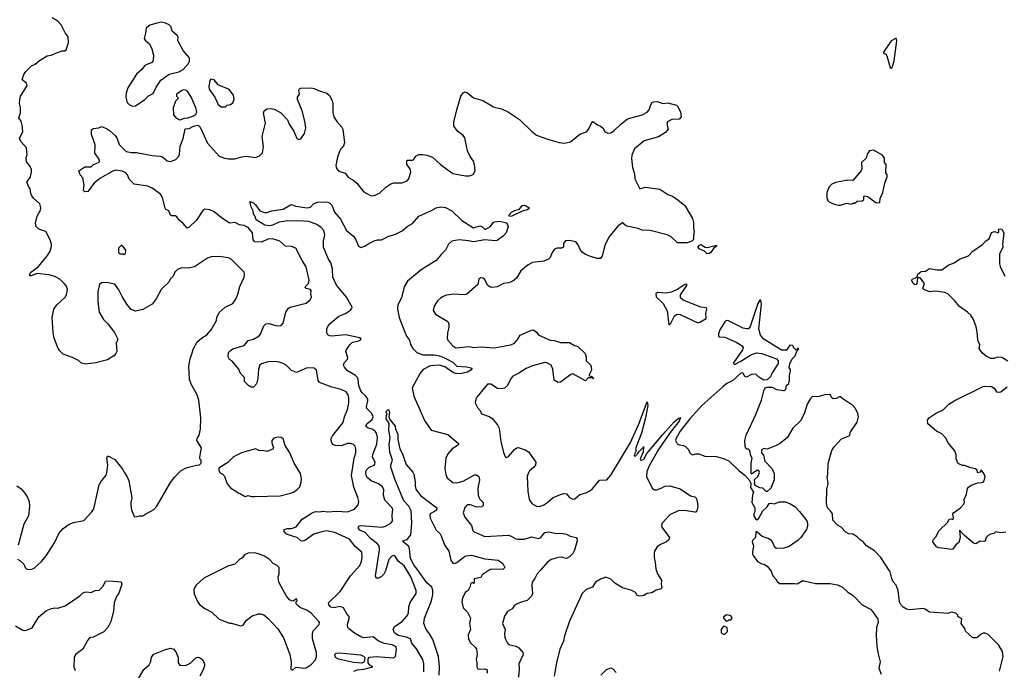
# Model space of a CAD drawing. Extents: x 2220520 to 2384350, y 721165 to 893491.
# Tile 186 of 256: x 2329585 to 2339110, y 822492 to 828785. Entities that reach past the tile are written whole.
import ezdxf

# ---------------------------------------------------------------- set-up
doc = ezdxf.new("R2010")
doc.units = 0

msp = doc.modelspace()

# ---------------------------------------------------------------- linework, layer by layer
at = {"layer": '0CON20XD'}
for points in [[(2329565, 823566), (2329586.7, 823555), (2329625, 823517.5), (2329636.7, 823485), (2329655, 823470), (2329693.6, 823466.4), (2329725, 823480), (2329795.7, 823544.3), (2329842.3, 823597.7), (2329920, 823725), (2329963.8, 823815), (2330005, 823863.3), (2330063.9, 823906.1), (2330105, 823922.5), (2330205, 823940), (2330284.1, 824025.9), (2330301.2, 824055), (2330355, 824287.5), (2330368.8, 824315), (2330419.7, 824380.3), (2330429.2, 824405), (2330435.8, 824475.8), (2330426.4, 824543.6), (2330435, 824562.5), (2330445, 824562.5), (2330505, 824530), (2330584, 824435), (2330595, 824407.5), (2330624.2, 824364.2), (2330639.2, 824325), (2330669.7, 824159.7), (2330660.6, 824115), (2330661.4, 824085), (2330667.5, 824045), (2330690.7, 823980.7), (2330705, 823977.5), (2330745, 823987.5), (2330775, 823987.5), (2330795, 823997.5), (2330883, 824047), (2330911.7, 824078.3), (2331045, 824310), (2331085.8, 824364.2), (2331146.1, 824423.9), (2331195, 824450), (2331295, 824477.5), (2331325, 824480), (2331340, 824495), (2331340, 824525), (2331328.3, 824538.3), (2331327.5, 824555), (2331342.5, 824645), (2331298.8, 824715), (2331300, 824735), (2331322.5, 824765), (2331333.8, 824825), (2331336.2, 824935), (2331316.2, 825105), (2331301.2, 825155), (2331245, 825260), (2331228.8, 825305), (2331220, 825435), (2331233.8, 825505), (2331253.3, 825563.3), (2331266.2, 825605), (2331301.2, 825668.8), (2331344.2, 825705.8), (2331395, 825736.7), (2331436.7, 825785), (2331490, 825875), (2331492.5, 825905), (2331515, 825952.5), (2331572.5, 826005), (2331645, 826040), (2331675, 826082.5), (2331695, 826130), (2331714, 826205), (2331757.5, 826295), (2331760.8, 826325), (2331755, 826342.5), (2331635, 826464.2), (2331605, 826481.9), (2331515.7, 826494.3), (2331437, 826493), (2331400.3, 826479.7), (2331275, 826394), (2331215, 826383.3), (2331153.9, 826386.1), (2331111.7, 826368.3), (2331085, 826343.3), (2331070, 826305), (2331045, 826278.8), (2331025.6, 826244.4), (2330973.8, 826195), (2330953.3, 826175), (2330904, 826085), (2330865, 826034), (2330775, 825981.2), (2330705, 825966.2), (2330663.2, 825983.2), (2330620, 826035), (2330575, 826106.7), (2330545, 826172.5), (2330505, 826227.5), (2330423, 826243), (2330375, 826240), (2330357.5, 826225), (2330340, 826155), (2330340, 826055), (2330353.3, 825955), (2330396.7, 825885), (2330436.7, 825845), (2330500.7, 825760.7), (2330532.5, 825695), (2330517.5, 825655), (2330523.6, 825576.4), (2330515, 825557.5), (2330495, 825533.3), (2330434.1, 825495.9), (2330320, 825465), (2330225, 825452), (2330184.1, 825464.1), (2330155, 825490), (2330095, 825517.5), (2330005, 825550), (2329971.7, 825581.7), (2329956.7, 825605), (2329918, 825705), (2329908.3, 825758.3), (2329898, 825905), (2329916.2, 825985), (2329943, 826027), (2330025, 826100), (2330037.5, 826125), (2330045.8, 826175.8), (2330036.8, 826206.8), (2330016.2, 826235), (2329973.3, 826275), (2329925, 826301.2), (2329865, 826318.8), (2329755, 826330), (2329695, 826306.2), (2329685, 826306.7), (2329678.8, 826315), (2329688.8, 826341.2), (2329765, 826397.5), (2329854.1, 826505.9), (2329880, 826545), (2329893.3, 826595), (2329893.3, 826615), (2329880, 826655), (2329838.8, 826735), (2329768.7, 826758.7), (2329742.5, 826785), (2329737.7, 826817.7), (2329752.5, 826885), (2329786.6, 826943.4), (2329789.2, 826965), (2329780.8, 827005), (2329719.3, 827059.3), (2329702.4, 827082.4), (2329692, 827105), (2329685, 827150), (2329672.5, 827165), (2329652.5, 827215), (2329688.8, 827265), (2329699.2, 827315), (2329697.5, 827335), (2329686.7, 827365), (2329650, 827415), (2329647.5, 827455), (2329657.5, 827475), (2329650, 827545), (2329597, 827607), (2329583.3, 827635), (2329616.2, 827705), (2329610, 827765), (2329597.5, 827805), (2329577, 827837), (2329593.8, 827885), (2329592, 827935), (2329582.5, 827975), (2329586.2, 828015), (2329593.9, 828046.1), (2329656.4, 828146.4), (2329650.5, 828170.5), (2329610, 828205), (2329623.3, 828255), (2329642.5, 828285), (2329699.3, 828340.7), (2329735, 828356.7), (2329775, 828390), (2329850, 828435), (2329900, 828445), (2329940, 828465), (2329995, 828483.3), (2330020, 828485), (2330035.8, 828494.2), (2330058, 828565), (2330055, 828620), (2330025, 828657.5), (2329986.2, 828735), (2329955, 828772), (2329898.8, 828805)], [(2330675, 827948.8), (2330705, 827953.3), (2330796.1, 828013.9), (2330831.7, 828048.3), (2330875, 828072.5), (2330905, 828132.5), (2330949.5, 828200.5), (2331030.9, 828259.1), (2331125, 828282.5), (2331166.7, 828305), (2331217.3, 828362.7), (2331228.8, 828385), (2331226.2, 828415), (2331167.7, 828487.7), (2331120.5, 828570.5), (2331113.8, 828585), (2331116.7, 828615), (2331110.7, 828630.7), (2331060, 828675), (2331050, 828715), (2331030, 828735), (2330995, 828752.5), (2330955, 828760), (2330923.6, 828756.4), (2330845, 828732.5), (2330807.5, 828705), (2330802.5, 828655), (2330788.8, 828605), (2330798.3, 828588.3), (2330840.7, 828550.7), (2330863.6, 828503.6), (2330880.7, 828440.7), (2330876.4, 828393.6), (2330865, 828372.5), (2330815, 828353.3), (2330792.3, 828337.7), (2330767.5, 828305), (2330715, 828257.5), (2330632, 828125), (2330616.2, 828076.2), (2330612, 828035), (2330624.2, 827984.2), (2330645, 827963.8), (2330675, 827948.8)], [(2338015, 828316.7), (2338025, 828323.3), (2338045, 828387.5), (2338071.3, 828581.3), (2338065, 828606.8), (2338015, 828581.2), (2337942.8, 828472.8), (2337942.5, 828462.5), (2337965, 828451.1), (2337974.6, 828435), (2338004.5, 828324.5), (2338015, 828316.7)], [(2331575, 827944), (2331592.3, 827957.7), (2331625, 827966.2), (2331645, 827982.5), (2331660, 828015), (2331653.3, 828055), (2331610.5, 828110.5), (2331503.8, 828153.8), (2331465, 828202.5), (2331435, 828210), (2331424.1, 828195.9), (2331414, 828135), (2331416.7, 828115), (2331473.8, 828035), (2331503.3, 827965), (2331535, 827944), (2331575, 827944)], [(2332816.7, 822483.3), (2332853.6, 822496.4), (2332915, 822501.4), (2333000, 822525), (2332972.1, 822542.1), (2332955.3, 822565.3), (2332957, 822603), (2332969.8, 822620.2), (2333035.2, 822625.2), (2333197.7, 822612.3), (2333218.9, 822625), (2333230.2, 822695), (2333225.3, 822715), (2333215.4, 822725.4), (2333187.9, 822737.9), (2333115, 822752.3), (2333056.2, 822775), (2333005.8, 822815.8), (2332915, 822807.1), (2332885, 822814.2), (2332825, 822850.8), (2332766.8, 822896.8), (2332755.8, 822915), (2332754.3, 822935.7), (2332773.8, 823005), (2332745, 823043.3), (2332718.6, 823095), (2332685, 823110.6), (2332625, 823097.5), (2332595, 823103.8), (2332576.7, 823125), (2332573.3, 823145), (2332685.3, 823254.7), (2332785, 823405.8), (2332875.7, 823505), (2332892.9, 823545), (2332898.6, 823585), (2332894.2, 823635), (2332830.9, 823690.9), (2332775, 823760), (2332633.6, 823826.4), (2332555, 823840.9), (2332507.2, 823832.8), (2332430.9, 823809.1), (2332348.3, 823751.7), (2332325, 823742.5), (2332305, 823743.3), (2332270, 823775), (2332225, 823789.4), (2332165, 823808), (2332143.3, 823835), (2332142.5, 823855), (2332175, 823863.8), (2332215, 823864.3), (2332259.6, 823880.4), (2332318, 823955), (2332415, 824016.7), (2332445, 824026.5), (2332485, 824025.6), (2332517.6, 824032.4), (2332565, 824025.4), (2332645, 824030.8), (2332756, 824024), (2332825, 824050.8), (2332857.9, 824092.1), (2332864.2, 824125), (2332857.1, 824165), (2332818.6, 824265), (2332794.3, 824375), (2332818.9, 824545), (2332835.6, 824595), (2332836.8, 824626.8), (2332829.1, 824659.1), (2332815, 824676), (2332785, 824685.7), (2332755, 824684.4), (2332695, 824662.9), (2332635, 824666.7), (2332612.5, 824675), (2332606.2, 824686.2), (2332596.7, 824715), (2332598.8, 824735), (2332611.4, 824758.6), (2332715, 824890), (2332728.1, 824945), (2332755.6, 825015), (2332768.9, 825075), (2332769.4, 825125), (2332763.1, 825155), (2332744.2, 825185), (2332695, 825208.1), (2332605, 825230), (2332483.8, 825275), (2332471.4, 825295), (2332456.7, 825395), (2332435, 825413.3), (2332365, 825417.1), (2332264.1, 825374.1), (2332215, 825392), (2332163, 825443), (2332135, 825461.2), (2332095, 825473.8), (2332055, 825478), (2331985, 825476.2), (2331925, 825457.5), (2331907.5, 825445), (2331894.1, 825405.9), (2331890, 825315), (2331876.4, 825263.6), (2331845, 825230), (2331825, 825230), (2331815, 825240), (2331805, 825240), (2331760, 825285), (2331760, 825325), (2331721.7, 825361.7), (2331706.1, 825406.1), (2331637.5, 825485), (2331615, 825497.5), (2331601.2, 825525), (2331603.3, 825565), (2331623.3, 825585), (2331645, 825600), (2331755, 825634.2), (2331795, 825681.2), (2331845, 825694.2), (2331901.8, 825728.2), (2331915.6, 825745), (2331945, 825823.8), (2331965, 825844.3), (2331995, 825847.8), (2332075, 825824.4), (2332115, 825826), (2332135, 825850), (2332159.4, 825955), (2332183.8, 825996.2), (2332200, 826005), (2332355, 826044.2), (2332396.2, 826075), (2332406.2, 826105), (2332402, 826135), (2332405.8, 826165.8), (2332397.5, 826175), (2332355.6, 826185.6), (2332346, 826195), (2332348.6, 826205), (2332377.7, 826235), (2332385.3, 826265), (2332354.5, 826395), (2332316.2, 826455), (2332257.5, 826575), (2332215, 826592.9), (2332155, 826593.1), (2332102.8, 826642.8), (2332032.5, 826665), (2331985, 826663.2), (2331925, 826632.9), (2331858, 826638), (2331844, 826655), (2331836.5, 826725), (2331795, 826775.5), (2331755, 826795.6), (2331712.4, 826802.4), (2331670, 826825), (2331615, 826816.2), (2331535, 826870.8), (2331465, 826928), (2331425, 826945.8), (2331375, 826951.2), (2331355, 826938.8), (2331295, 826846.7), (2331225, 826780), (2331205, 826770), (2331167.5, 826815), (2331126.7, 826845), (2331105, 826880), (2331089.3, 826889.3), (2331055, 826887.5), (2331043.6, 826893.6), (2331027.5, 826935), (2331000, 826950), (2330992.1, 826962.1), (2330965, 827066.7), (2330946.6, 827096.6), (2330922.7, 827112.7), (2330865, 827155.6), (2330825, 827174.3), (2330693.3, 827195), (2330643.1, 827243.1), (2330627.5, 827285), (2330610, 827305), (2330575, 827320.9), (2330515, 827329.6), (2330485, 827321.1), (2330360.9, 827249.1), (2330306.2, 827203.8), (2330245, 827122.5), (2330215, 827118.8), (2330205, 827126.7), (2330200.8, 827135), (2330209.4, 827185), (2330196.2, 827255), (2330171.2, 827285), (2330157.5, 827325), (2330215, 827362), (2330275, 827363.3), (2330300, 827385), (2330345.7, 827404.3), (2330356.7, 827415), (2330353.3, 827435), (2330311.2, 827495), (2330316.2, 827575), (2330280, 827675), (2330280.5, 827719.5), (2330296.1, 827733.9), (2330349.3, 827740.7), (2330375, 827752.5), (2330425, 827731.9), (2330452.9, 827712.9), (2330509.5, 827665), (2330527.8, 827635), (2330546.8, 827576.8), (2330615, 827510), (2330665, 827500), (2330715, 827502.2), (2330865, 827472.2), (2330945, 827465.8), (2330965, 827458), (2331010.9, 827420.9), (2331045, 827414.4), (2331095, 827434.4), (2331124, 827465), (2331130.8, 827485), (2331137.1, 827562.9), (2331165.8, 827635), (2331185, 827730), (2331225, 827732.4), (2331265, 827756.3), (2331305, 827763.6), (2331318.9, 827758.9), (2331330.6, 827745), (2331400.9, 827590.9), (2331515, 827466), (2331565, 827445.8), (2331605, 827439.2), (2331665, 827440.8), (2331735, 827460), (2331775, 827463.8), (2331865, 827453.8), (2331905, 827468), (2331933, 827497), (2331943.3, 827555), (2331929.2, 827655), (2331961.1, 827785), (2331942.9, 827885), (2331948.8, 827905), (2331975.9, 827924.1), (2332007, 827927), (2332045, 827918.6), (2332106.4, 827886.4), (2332175, 827816.2), (2332192, 827775), (2332237, 827707), (2332265, 827637.5), (2332285, 827626.2), (2332305.5, 827634.5), (2332339.2, 827685), (2332352, 827735), (2332342.5, 827805), (2332318, 827905), (2332271.2, 828015), (2332272.5, 828035), (2332290, 828065), (2332283.8, 828105), (2332292.7, 828117.3), (2332305, 828122), (2332405, 828125.8), (2332435, 828118.8), (2332475, 828099.2), (2332555, 828076.2), (2332582.3, 828052.3), (2332606, 828005), (2332612.7, 827972.7), (2332612.5, 827885), (2332623.3, 827845), (2332651.2, 827801.2), (2332702.5, 827745), (2332710, 827725), (2332726.7, 827595), (2332712.5, 827555), (2332692.5, 827535), (2332679.3, 827510.7), (2332658.8, 827455), (2332644, 827375), (2332650, 827345), (2332671.7, 827321.7), (2332732.3, 827302.3), (2332765, 827258.8), (2332806.7, 827235), (2332845, 827203.8), (2332908.3, 827128.3), (2332936.4, 827106.4), (2332985, 827082.5), (2333015, 827083.3), (2333065, 827106.7), (2333126.7, 827165), (2333175, 827198), (2333205, 827208), (2333285, 827206.7), (2333333.6, 827226.4), (2333350, 827245), (2333368.8, 827315), (2333361.2, 827341.2), (2333330, 827385), (2333328.3, 827421.7), (2333335, 827426.2), (2333380, 827425), (2333395, 827430), (2333416.1, 827463.9), (2333445, 827481.2), (2333485, 827482), (2333525, 827474), (2333576.7, 827455), (2333655, 827383.8), (2333775, 827298.8), (2333896.4, 827273.6), (2333936.4, 827273.6), (2333973, 827287), (2333991.2, 827325), (2333985.7, 827385), (2333975.5, 827415.5), (2333942.6, 827462.6), (2333916.8, 827516.8), (2333892.1, 827642.1), (2333875, 827664), (2333822.9, 827705), (2333784.4, 827755), (2333784.2, 827795), (2333812.2, 827915), (2333853.2, 828046.8), (2333875, 828076.7), (2333895, 828086.7), (2333918.3, 828078.3), (2333975, 828030), (2334065, 828004), (2334151.2, 827951.2), (2334165, 827941.2), (2334245, 827924.3), (2334315, 827890), (2334420.2, 827820.2), (2334535, 827706.2), (2334585, 827670), (2334689.5, 827629.5), (2334805, 827598), (2334855, 827592.5), (2334912.5, 827605), (2335005, 827676.7), (2335068.3, 827701.7), (2335088.3, 827721.7), (2335116.7, 827785), (2335130.7, 827799.3), (2335175, 827768.8), (2335205, 827756.7), (2335225, 827740), (2335243.8, 827705), (2335255, 827696.2), (2335275, 827688.8), (2335305, 827692.5), (2335335, 827712.5), (2335396.8, 827773.2), (2335463.8, 827826.2), (2335605.5, 827864.5), (2335655, 827892.5), (2335675.5, 827914.5), (2335691.2, 827961.2), (2335703.8, 827985), (2335715, 827991.2), (2335755, 827992.5), (2335805, 827974.3), (2335855, 827980.5), (2335937.3, 827957.3), (2335948.3, 827948.3), (2335976, 827895), (2335983.3, 827845), (2335965, 827822), (2335895, 827819.2), (2335853, 827797), (2335846.7, 827775), (2335858.8, 827725), (2335833.3, 827695), (2335765, 827651.2), (2335625, 827614.3), (2335534, 827535), (2335507.5, 827475), (2335504.2, 827444.2), (2335514, 827355), (2335532, 827295), (2335534.2, 827245), (2335585, 827148), (2335635, 827164.8), (2335777.1, 827147.1), (2335855, 827095.8), (2335898.6, 827078.6), (2335952.6, 827042.6), (2336018.3, 826988.3), (2336093.5, 826863.5), (2336101.9, 826825), (2336102.3, 826765), (2336110.8, 826735), (2336101.6, 826695), (2336101.7, 826658.3), (2336088.5, 826641.5), (2336041.7, 826628.3), (2335947.4, 826627.4), (2335887.2, 826685), (2335849.6, 826705), (2335684.2, 826745), (2335605, 826748.4), (2335568.9, 826765), (2335459.4, 826789.4), (2335440.3, 826800.3), (2335425, 826818.6), (2335415, 826820), (2335371.1, 826788.9), (2335285, 826682.5), (2335245, 826602.5), (2335218.9, 826501.1), (2335205, 826476.7), (2335175, 826474.4), (2335115, 826493.1), (2335057.5, 826515), (2335025.3, 826535.3), (2335010, 826555), (2334988.3, 826608.3), (2334965.5, 826635.5), (2334905, 826650), (2334865, 826645.8), (2334846.2, 826625), (2334846.4, 826583.6), (2334825.9, 826574.1), (2334785, 826574.2), (2334757.5, 826565), (2334736.7, 826535), (2334716.7, 826485), (2334700.5, 826469.5), (2334655, 826448), (2334545, 826435.7), (2334504.3, 826415.7), (2334434.1, 826355.9), (2334390, 826285), (2334355, 826256.7), (2334315, 826241.2), (2334265, 826233.8), (2334205, 826201.2), (2334156.4, 826193.6), (2334135, 826198.8), (2334113.3, 826215), (2334082.5, 826275), (2334065, 826286.2), (2334041.7, 826288.3), (2334026.7, 826275), (2334017.5, 826225), (2333910.7, 826129.3), (2333885, 826122.5), (2333785, 826130), (2333715, 826120), (2333681.7, 826108.3), (2333655, 826092.5), (2333627.5, 826065), (2333593.3, 826015), (2333583.9, 825973.9), (2333606.1, 825936.1)], [(2331135, 827812.5), (2331105, 827831.2), (2331076.2, 827865), (2331072.9, 827935), (2331095, 828000), (2331120, 828025), (2331103.6, 828043.6), (2331105, 828066.7), (2331153.3, 828105), (2331175, 828108.8), (2331195, 828102.5), (2331205, 828092.5), (2331246, 828025), (2331285, 827937.5), (2331295, 827890), (2331286.7, 827865), (2331265, 827852.5), (2331207, 827833), (2331175, 827830), (2331135, 827812.5)], [(2337505, 826990), (2337525, 826992.5), (2337585, 827010), (2337635, 827000), (2337645, 827010), (2337665, 827010), (2337685, 827030), (2337735, 827032.5), (2337750, 827045), (2337750, 827075), (2337755, 827080), (2337790, 827075), (2337870, 827015), (2337905, 827017.5), (2337910, 827055), (2337933.8, 827115), (2337953.3, 827205), (2337976.4, 827266.4), (2337976.7, 827285), (2337963.3, 827305), (2337967.5, 827385), (2337950, 827405), (2337950, 827445), (2337930, 827475), (2337845, 827522.5), (2337805, 827517.5), (2337782.5, 827485), (2337772.5, 827445), (2337730, 827405), (2337732.5, 827345), (2337725.9, 827324.1), (2337645, 827230), (2337595, 827232.5), (2337478.3, 827211.7), (2337440, 827195), (2337415, 827170), (2337392.5, 827115), (2337392.5, 827065), (2337402.5, 827035), (2337415, 827022.5), (2337465, 827002.5), (2337505, 826990)], [(2333494.5, 822475.5), (2333492.9, 822555), (2333483.5, 822595), (2333425, 822699.2), (2333377.5, 822755), (2333364.2, 822795), (2333325, 822813.8), (2333245, 822828.9), (2333209.2, 822855), (2333197.1, 822885), (2333210, 822915), (2333285, 822962.7), (2333330.9, 823015), (2333344.5, 823045), (2333350, 823105), (2333363.5, 823146.5), (2333419.4, 823235), (2333419.4, 823265), (2333367.9, 823395), (2333305, 823500.9), (2333245, 823547.1), (2333215.5, 823595.5), (2333205, 823602), (2333185, 823595.8), (2333155, 823563.1), (2333124.3, 823455), (2333107.9, 823422.1), (2333085, 823399.1), (2333055, 823384), (2333032.5, 823382.5), (2333027.5, 823405), (2333064.7, 823655), (2333060.7, 823695), (2333046.2, 823715), (2332977.5, 823767.5), (2332927.5, 823825), (2332875, 823847.1), (2332862.5, 823865), (2332862.1, 823877.9), (2332870.8, 823889.1), (2332885, 823892.1), (2333091.9, 823878.1), (2333125, 823885.8), (2333175.8, 823914.2), (2333191.2, 823935), (2333187.5, 823995), (2333195.6, 824045), (2333186.7, 824065), (2333118.3, 824138.3), (2333105.5, 824185), (2333107.4, 824237.4), (2333095, 824266), (2333055, 824296.7), (2332984.6, 824324.6), (2332947.3, 824357.3), (2332937.5, 824375), (2332934.4, 824415), (2332945, 824438), (2332964.6, 824455.4), (2333013.8, 824475), (2333020, 824485), (2333022.5, 824505), (2332999.1, 824555), (2332999.8, 824580.2), (2333040.4, 824679.6), (2333044.6, 824744.6), (2333036.5, 824785), (2333024.4, 824805), (2332995, 824822.9), (2332955.3, 824835.3), (2332934.4, 824855), (2332944.3, 824875), (2332995, 824918.1), (2333004.6, 824945), (2332992.9, 824975), (2332942.9, 825025), (2332939.6, 825045), (2332954.1, 825095), (2332951.4, 825115), (2332933.5, 825145), (2332897.5, 825175), (2332884.5, 825195.5), (2332866.7, 825245), (2332860, 825305), (2332851.1, 825325), (2332832, 825345), (2332755, 825387.5), (2332725.8, 825425), (2332718, 825445), (2332723.8, 825465), (2332755, 825501.2), (2332760, 825515), (2332740, 825575), (2332745.8, 825595), (2332778.7, 825641.3), (2332804.2, 825665.8), (2332865, 825677.5), (2332880, 825685), (2332887, 825697), (2332875, 825706.7), (2332735, 825735.8), (2332605.4, 825724.6), (2332585, 825727.5), (2332565.5, 825735.5), (2332556.7, 825755), (2332555.4, 825795), (2332574.1, 825835.9), (2332673.5, 825916.5), (2332735, 825942.2), (2332784, 825975), (2332799.3, 825990.7), (2332801.9, 826005), (2332745, 826100), (2332648, 826218), (2332613.6, 826295), (2332609.2, 826375), (2332595.6, 826435), (2332570, 826475), (2332523.8, 826583.8), (2332524.4, 826645), (2332538.2, 826705), (2332528, 826745), (2332502.1, 826775), (2332459.6, 826805), (2332383, 826833), (2332275, 826838.7), (2332155, 826836.4), (2332095.9, 826825.9), (2332031.9, 826798.1), (2332005, 826791.2), (2331955, 826797.7), (2331870.8, 826850.8), (2331858.6, 826888.6), (2331846, 826906), (2331844.3, 826935), (2331824, 826975), (2331812.5, 827027.5), (2331845, 827012.5), (2331865, 826994), (2331906.7, 826935), (2331965, 826916.2), (2332025, 826936.2), (2332135, 826952.2), (2332205, 826996), (2332215, 826997.5), (2332255, 826982.1), (2332365, 826966.8), (2332396.9, 826973.1), (2332426.9, 827005), (2332465, 827021.9), (2332535, 827023.8), (2332565, 827018.8), (2332585, 827010.8), (2332605, 826990), (2332631.1, 826925), (2332687.5, 826855), (2332745.8, 826745), (2332816.7, 826686.7), (2332837.1, 826655), (2332862.5, 826595), (2332885, 826583.3), (2332924, 826595), (2332955, 826617.8), (2333015, 826647.5), (2333047, 826657), (2333085, 826656.2), (2333155, 826690.8), (2333215, 826708), (2333285, 826743.8), (2333332, 826785), (2333384.2, 826815), (2333445, 826883.3), (2333563.5, 826936.5), (2333615, 826966), (2333655, 826976.2), (2333705, 826968), (2333765, 826936), (2333862.6, 826842.6), (2333975, 826770.8), (2334035, 826790), (2334055.5, 826785.5), (2334085, 826758.6), (2334095, 826757.8), (2334138.1, 826785), (2334164.2, 826825), (2334175, 826830.8), (2334225, 826835.5), (2334285, 826824.5), (2334296.4, 826816.4), (2334310.4, 826785), (2334291.9, 826725), (2334265.6, 826695), (2334205, 826650.8), (2334185, 826644.7), (2334085, 826654.5), (2333975, 826635.5), (2333925, 826647.8), (2333835, 826656.4), (2333765, 826644), (2333734.6, 826615.4), (2333704.1, 826555.9), (2333661.1, 826515), (2333614.3, 826455), (2333468.6, 826365), (2333335, 826256.5), (2333305, 826201.2), (2333278.5, 826095), (2333244, 826026), (2333239.1, 825985), (2333254.5, 825905), (2333311.5, 825761.5), (2333326.9, 825725), (2333355.5, 825685.5), (2333366.7, 825645), (2333386.7, 825605), (2333425.4, 825565.4), (2333485, 825543.8), (2333595, 825543.3), (2333645, 825532.5), (2333694.7, 825514.7), (2333774.1, 825474.1), (2333815, 825434.7), (2333907.6, 825427.6), (2333963.3, 825415), (2333947.5, 825395), (2333915.8, 825375), (2333845, 825360.8), (2333805, 825362.6), (2333780.5, 825370.5), (2333697, 825427), (2333645, 825444.2), (2333555, 825436.4), (2333489, 825401), (2333459.1, 825365), (2333382.9, 825225), (2333398.6, 825145), (2333447.9, 825027.9), (2333499.6, 824909.6), (2333565.6, 824815.6), (2333725, 824774.3), (2333830, 824685), (2333830, 824675), (2333820, 824665), (2333767.3, 824632.7), (2333727.1, 824585), (2333707.1, 824545), (2333698.6, 824445), (2333705.8, 824385), (2333720, 824355), (2333775, 824308.8), (2333814.1, 824304.1), (2333875, 824320.6), (2333985, 824383.1), (2334005, 824382.9), (2334027.1, 824365), (2334032.2, 824335), (2334015.7, 824255), (2334019.4, 824185), (2334031.3, 824151.3), (2334068.8, 824115), (2334068, 824085), (2334055, 824074.4), (2334025, 824070), (2333995, 824074.4), (2333945, 824093.1), (2333915, 824091.4), (2333891.7, 824068.3), (2333876.1, 824016.1), (2333891.7, 823971.7), (2333955, 823892.5), (2333970, 823845), (2333980.3, 823830.3), (2334085, 823786.5), (2334315, 823797.8), (2334339.8, 823789.8), (2334383.1, 823763.1), (2334405, 823760), (2334465, 823761.1), (2334535, 823782.5), (2334605, 823766), (2334626.2, 823775), (2334666, 823824), (2334705, 823830.8), (2334775, 823816.2), (2334825, 823817.5), (2334875, 823810), (2334909.2, 823789.2), (2334967.5, 823775), (2334975, 823767.5), (2334976.7, 823745), (2334951.4, 823655), (2334935, 823620.5), (2334905, 823588.8), (2334875, 823574.7), (2334825, 823586.1), (2334795, 823584.6), (2334725, 823563.1), (2334686.4, 823535), (2334627.3, 823465), (2334590, 823425), (2334569.7, 823380.3), (2334542.5, 823345), (2334539.2, 823315), (2334545.6, 823235), (2334535, 823208.8), (2334494.4, 823165.6), (2334435, 823152), (2334397.5, 823135), (2334367.5, 823115), (2334347.5, 823085), (2334305, 823060), (2334276.2, 823015), (2334256.2, 822945), (2334281.2, 822885), (2334276, 822845), (2334279.2, 822805), (2334303.2, 822753.2), (2334315, 822742), (2334385, 822724.3), (2334415, 822708.6), (2334452.9, 822665), (2334454, 822644), (2334411.9, 822555), (2334418.1, 822505), (2334410, 822425)], [(2334323.1, 826883.1), (2334317.5, 826895), (2334342.9, 826925), (2334375, 826940.8), (2334418.8, 826951.2), (2334445, 826986.7), (2334465, 826991.2), (2334485, 826986.2), (2334512.5, 826965), (2334510, 826955), (2334493.3, 826945), (2334445, 826932.5), (2334345, 826884.6), (2334323.1, 826883.1)], [(2339143, 825483), (2339085, 825517.5), (2339045, 825520), (2339005, 825507.5), (2338978.3, 825508.3), (2338935, 825530), (2338895, 825562.5), (2338867.5, 825605), (2338871.7, 825641.7), (2338852.5, 825685), (2338847.5, 825765), (2338837.5, 825815), (2338812.5, 825885), (2338786.4, 825926.4), (2338755, 825957.5), (2338675, 826012.5), (2338629.5, 826069.5), (2338562.5, 826135), (2338536.1, 826146.1), (2338445, 826160.8), (2338385, 826151.4), (2338330, 826175), (2338323.3, 826185), (2338336.7, 826235), (2338295, 826287.5), (2338271.7, 826288.3), (2338262.5, 826235), (2338257.5, 826225), (2338245, 826220), (2338227.5, 826235), (2338213.9, 826263.9), (2338217.5, 826275), (2338253, 826287), (2338268.3, 826301.7), (2338272.5, 826325), (2338305, 826350), (2338347.7, 826352.3), (2338385, 826380), (2338460, 826365), (2338505.8, 826364.2), (2338568.3, 826411.7), (2338625.4, 826434.6), (2338675, 826468.6), (2338765, 826500), (2338805, 826546.2), (2338898.8, 826611.2), (2338931.2, 826645), (2338963.9, 826666.1), (2338985, 826726.2), (2339015, 826738), (2339050, 826725), (2339056.4, 826733.6), (2339053.3, 826755), (2339058.3, 826761.7), (2339085, 826758.8), (2339106.1, 826723.9), (2339092.3, 826612.3), (2339096.1, 826583.9), (2339064.1, 826515.9), (2339063.8, 826425), (2339068.8, 826398.8), (2339115, 826303.3)], [(2330595, 826510), (2330607, 826523), (2330610, 826555), (2330595, 826580), (2330575, 826600), (2330565, 826600), (2330540, 826575), (2330540, 826535), (2330555, 826520), (2330585, 826520), (2330595, 826510)], [(2336235, 826520.8), (2336211.2, 826545), (2336158.7, 826568.7), (2336148.9, 826585), (2336155, 826602), (2336175, 826609.4), (2336215, 826585.7), (2336235, 826582.5), (2336325.8, 826605.8), (2336326.2, 826595), (2336298.2, 826571.8), (2336271.9, 826535), (2336255, 826524.6), (2336235, 826520.8)], [(2335865, 825832.5), (2335885, 825850), (2335919.4, 825920.6), (2335945, 825938.5), (2335975, 825934.6), (2336145, 825853.9), (2336165, 825858.7), (2336227.2, 825895), (2336221.6, 825945), (2336231.8, 825985), (2336227.4, 825997.4), (2336173.9, 826003.9), (2336003.5, 826073.5), (2335976.8, 826095), (2335977.5, 826125), (2336038, 826215), (2336037.7, 826227.7), (2336020, 826225), (2335950.7, 826179.3), (2335891, 826149), (2335835, 826140.3), (2335755, 826148), (2335740, 826135), (2335741.2, 826105), (2335809, 826039), (2335849.2, 825969.2), (2335865, 825832.5)], [(2339062.5, 822485), (2339100, 822625), (2339093.3, 822675), (2339055, 822737.5), (2338955, 822837.5), (2338925, 822852.5), (2338905, 822852.5), (2338885, 822842.5), (2338845, 822806.7), (2338805, 822806.2), (2338735, 822870), (2338727, 822897), (2338693.8, 822945), (2338697.5, 822985), (2338661.7, 823011.7), (2338660, 823025), (2338640, 823045), (2338595, 823053.3), (2338565, 823042.5), (2338523.6, 823043.6), (2338385, 823054.2), (2338345, 823083.3), (2338325, 823090), (2338193.6, 823076.4), (2338164.2, 823084.2), (2338132.7, 823102.7), (2338112.7, 823122.7), (2338096.7, 823155), (2338083.3, 823265), (2338062.5, 823315), (2338036.4, 823346.4), (2338020.5, 823380.5), (2338006.7, 823445), (2337915, 823582.5), (2337855, 823646.7), (2337777, 823697), (2337746.1, 823736.1), (2337715, 823752.5), (2337685, 823782.5), (2337645, 823807.5), (2337605, 823812.5), (2337577, 823827), (2337532.5, 823875), (2337497, 823897), (2337450, 823945), (2337447.5, 824005), (2337436.4, 824026.4), (2337400, 824065), (2337390, 824105), (2337393, 824243), (2337406.2, 824295), (2337396.7, 824365), (2337403.3, 824385), (2337407, 824493), (2337443, 824617), (2337462.5, 824655), (2337535, 824730), (2337616.4, 824763.6), (2337617.5, 824795), (2337625, 824802.5), (2337687, 824893), (2337700, 824945), (2337693.3, 824975), (2337668.8, 825025), (2337643.3, 825055), (2337547, 825117), (2337525, 825137.5), (2337515, 825137.5), (2337485, 825120), (2337455, 825116.7), (2337439.3, 825129.3), (2337427.5, 825155), (2337415, 825160), (2337375, 825156.7), (2337305, 825136.7), (2337255, 825140), (2337235, 825120), (2337202.5, 825065), (2337176.4, 824983.6), (2337140.7, 824909.3), (2337063.3, 824835), (2337008.3, 824741.7), (2336935, 824682.5), (2336895, 824662.5), (2336815, 824632.5), (2336785, 824637.5), (2336762.5, 824625), (2336760, 824595), (2336781.7, 824571.7), (2336792.5, 824515), (2336865, 824440), (2336882.5, 824395), (2336882.5, 824335), (2336852.5, 824255), (2336815, 824220), (2336805, 824222.5), (2336775, 824252.5), (2336745, 824257.5), (2336700.7, 824280.7), (2336692.5, 824295), (2336697.5, 824305), (2336693, 824337), (2336725, 824366.7), (2336741.2, 824405), (2336735, 824423.3), (2336716.2, 824423.8), (2336665, 824390), (2336660, 824395), (2336662.5, 824495), (2336670, 824545), (2336657.5, 824565), (2336648.3, 824618.3), (2336635, 824630), (2336615, 824630), (2336603.6, 824653.6), (2336600, 824715), (2336613.6, 824766.4), (2336707.5, 824965), (2336762.5, 825105), (2336783.6, 825196.4), (2336797, 825223), (2336815, 825230), (2336865, 825230), (2336905, 825209.2), (2336975, 825198), (2336985, 825198.8), (2336995, 825210), (2337004.1, 825245.9), (2337025.6, 825265), (2337033.1, 825295), (2337031.2, 825345), (2337042.5, 825385), (2337041.7, 825401.7), (2337028.3, 825418.3), (2337033.6, 825456.4), (2337057.5, 825505), (2337087.5, 825535), (2337101.7, 825578.3), (2337120, 825595), (2337115, 825610), (2337095, 825590), (2337070, 825615), (2337070, 825625), (2337060, 825635), (2337036.4, 825636.4), (2337001.3, 825588.7), (2336955, 825587.9), (2336785, 825693.5), (2336752.4, 825732.4), (2336735.8, 825794.2), (2336760, 826035), (2336755, 826072.5), (2336745, 826073.3), (2336725, 826038.8), (2336651.2, 825818.8), (2336635, 825795.5), (2336615, 825794.1), (2336585, 825802.3), (2336435, 825874.4), (2336415, 825871.6), (2336405, 825862.7), (2336358.9, 825785), (2336344.2, 825745), (2336344.8, 825724.8), (2336355, 825716.2), (2336405, 825712.9), (2336514.4, 825665), (2336575, 825630.9), (2336582.2, 825615), (2336577.2, 825592.8), (2336488.8, 825465), (2336492.7, 825452.7), (2336505, 825452.9), (2336561.4, 825481.4), (2336664.1, 825545.9), (2336715, 825563.3), (2336765, 825556.2), (2336905.3, 825505.3), (2336923.3, 825485), (2336921.1, 825458.9), (2336865, 825370), (2336847.9, 825332.1), (2336815, 825302.5), (2336785, 825297.5), (2336735, 825327.5), (2336705, 825357.5), (2336665, 825352.5), (2336615, 825327.5), (2336597, 825337), (2336585, 825367.5), (2336565, 825370), (2336484.2, 825295.8), (2336425, 825265.6), (2336385.8, 825235), (2336184.1, 825055), (2336069.1, 824925), (2335973.8, 824805), (2335936.7, 824736.7), (2335930, 824715), (2335944.1, 824684.1), (2335965, 824672.5), (2336006.4, 824666.4), (2336025, 824657.5), (2336055, 824627.5), (2336066.4, 824596.4), (2336081.7, 824581.7), (2336095, 824577.5), (2336125, 824586.7), (2336155, 824586.7), (2336211.7, 824561.7), (2336325, 824558.6), (2336395, 824541.4), (2336448.8, 824515), (2336545, 824421.2), (2336599.3, 824379.3), (2336647.5, 824325), (2336657.5, 824295), (2336655, 824260), (2336683.8, 824215), (2336674, 824185), (2336668.8, 824115), (2336696.7, 824065), (2336697.5, 824025), (2336687.5, 824005), (2336687.5, 823985), (2336705, 823952.5), (2336715, 823947.5), (2336735, 823962.5), (2336773.3, 824035), (2336815, 824072.5), (2336836.1, 824103.9), (2336855, 824108.8), (2336885, 824101.2), (2336935, 824122.5), (2336990.7, 824120.7), (2337035.9, 824105.9), (2337082.5, 824075), (2337129.3, 824029.3), (2337198.3, 823938.3), (2337207.5, 823915), (2337206.7, 823885), (2337196.2, 823855), (2337140, 823775), (2337115, 823750), (2337029.5, 823690.5), (2336976.1, 823673.9), (2336905, 823671.2), (2336891.2, 823681.2), (2336868.8, 823735), (2336857.3, 823747.3), (2336825.8, 823765.8), (2336767.5, 823785), (2336715, 823830), (2336705, 823830), (2336702.5, 823775), (2336675, 823747.5), (2336670, 823735), (2336682.5, 823695), (2336673.8, 823635), (2336673.8, 823615), (2336681.2, 823601.2), (2336722.5, 823545), (2336763, 823523), (2336785, 823520), (2336815, 823500), (2336855, 823450), (2336870, 823405), (2336910, 823365), (2336910, 823355), (2336935, 823330), (2337085, 823332.5), (2337105, 823327.5), (2337154.2, 823355.8), (2337175, 823356.7), (2337285, 823330), (2337425, 823330), (2337495, 823320), (2337545, 823296.7), (2337595, 823247.5), (2337647.5, 823215), (2337735, 823126.7), (2337815, 823082.5), (2337838.3, 823058.3), (2337886.1, 822986.1), (2337890, 822955), (2337873.3, 822905), (2337871.2, 822825), (2337876.2, 822725), (2337888, 822665), (2337908.8, 822575), (2337896.4, 822513.6), (2337918, 822455)], [(2333606.1, 825936.1), (2333726.7, 825865), (2333736.7, 825845), (2333736.4, 825806.4), (2333723.9, 825756.1), (2333720, 825705), (2333726.2, 825685), (2333775, 825630.8), (2333805, 825610.6), (2333935, 825623.1), (2333975, 825615.8), (2334045, 825622.2), (2334175, 825610), (2334335, 825639.4), (2334372.6, 825657.4), (2334404.3, 825695), (2334425, 825733.3), (2334535, 825783.3), (2334555, 825786.7), (2334585, 825763.3), (2334607.5, 825735), (2334716.1, 825686.1), (2334755, 825681.4), (2334815, 825662), (2334905, 825661.4), (2334945, 825636.2), (2334983.3, 825625), (2335055.8, 825555), (2335063.8, 825525), (2335063.8, 825485), (2335105.9, 825445.9), (2335113.3, 825426.7), (2335116.2, 825395), (2335090, 825345), (2335120, 825335), (2335140, 825315), (2335135, 825310), (2335130, 825320), (2335085, 825320), (2335057.5, 825292.5), (2334935, 825360), (2334915, 825353.3), (2334815, 825280), (2334795, 825277.5), (2334755, 825300), (2334742, 825405), (2334725, 825442.5), (2334685.9, 825465.9), (2334665, 825468), (2334545, 825436.9), (2334485, 825412.2), (2334412, 825365), (2334355, 825336.9), (2334334.6, 825315.4), (2334305, 825248), (2334275, 825222.2), (2334245, 825215.5), (2334208, 825218), (2334141.1, 825261.1), (2334109.5, 825260.5), (2334008, 825135), (2333995.9, 825114.1), (2333992, 825078), (2334015, 825033.3), (2334040, 825005), (2334051.7, 824971.7), (2334125, 824945.6), (2334150.6, 824930.6), (2334206.9, 824866.9), (2334223.3, 824835), (2334240.8, 824705), (2334265, 824597.5), (2334285, 824553.3), (2334295, 824550), (2334315, 824561.2), (2334371.3, 824628.7), (2334393.3, 824645), (2334407.3, 824647.3), (2334475, 824624.3), (2334505.4, 824605.4), (2334578.6, 824505), (2334573.1, 824475), (2334556.9, 824453.1), (2334518.1, 824421.9), (2334502.5, 824395), (2334494.5, 824365), (2334500, 824225), (2334512.5, 824145), (2334540, 824105), (2334585, 824080), (2334615, 824077.1), (2334655, 824091.4), (2334695, 824117.1), (2334745.6, 824164.4), (2334815, 824194), (2334845, 824201.2), (2334875, 824198.8), (2334905, 824162.5), (2334935, 824147.5), (2334955, 824150), (2335005, 824193.3), (2335065, 824208.6), (2335095, 824224.4), (2335122.9, 824245), (2335195, 824331.2), (2335265, 824334.3), (2335305, 824378.9), (2335490, 824690), (2335572.4, 824867.6), (2335655, 825087.5), (2335660, 825055), (2335639.4, 824935), (2335598.8, 824785), (2335547.5, 824655), (2335543.3, 824635), (2335547.5, 824615), (2335530, 824575), (2335535, 824560), (2335565, 824590), (2335573.3, 824606.7), (2335619.8, 824650.2), (2335627.5, 824657.5), (2335619.8, 824650.2), (2335617.5, 824605), (2335587.5, 824535), (2335595, 824520), (2335622.5, 824535), (2335651.7, 824588.3), (2335805.8, 824774.2), (2335916.2, 824895), (2335955, 824928), (2335978.8, 824938.8), (2335965, 824903.3), (2335878.2, 824791.8), (2335763.3, 824626.7), (2335678.4, 824475), (2335651.5, 824415), (2335647.7, 824367.7), (2335704.5, 824254.5), (2335725, 824239.2), (2335745, 824237.5), (2335790, 824255), (2335825, 824274), (2335875, 824276.2), (2335975, 824247.5), (2336075, 824180), (2336115, 824170), (2336132.5, 824155), (2336143.3, 824105), (2336146.2, 824075), (2336136.4, 824033.6), (2336128.3, 824021.7), (2336115, 824020), (2336015, 824038.9), (2335955, 824035.6), (2335875, 823995.7), (2335799.4, 823915), (2335793.3, 823895), (2335797.1, 823875), (2335872.5, 823775), (2335863.8, 823755), (2335843.3, 823735), (2335785, 823708), (2335751.2, 823685), (2335726.2, 823645), (2335722, 823625), (2335721.2, 823585), (2335733.6, 823533.6), (2335738.8, 823475), (2335755.8, 823425.8), (2335793.8, 823365), (2335788.8, 823325), (2335796.7, 823295), (2335789.3, 823280.7), (2335742.3, 823267.7), (2335698.6, 823241.4), (2335655, 823236), (2335623.3, 823216.7), (2335585, 823210), (2335557, 823217), (2335542.5, 823245), (2335505, 823264), (2335415, 823289.4), (2335343.7, 823333.7), (2335302.8, 823372.8), (2335255, 823391.4), (2335205, 823374.2), (2335154.5, 823345.5), (2335125, 823296), (2335065, 823274), (2335025, 823234.2), (2334902.9, 822967.1), (2334856.7, 822825), (2334846.9, 822775), (2334810.3, 822695), (2334778.8, 822565), (2334755.5, 822435)], [(2339125, 823826.7), (2339075, 823822.5), (2339025, 823830), (2339010, 823815), (2338975, 823810), (2338954.4, 823795.6), (2338933.3, 823775), (2338925, 823742.5), (2338915, 823737.5), (2338875, 823741.2), (2338835, 823716.2), (2338812.7, 823722.7), (2338725, 823796.2), (2338675, 823847.5), (2338683.6, 823776.4), (2338670.7, 823729.3), (2338640, 823705), (2338612.5, 823665), (2338585, 823660), (2338555.8, 823665.8), (2338475, 823678), (2338455, 823686.7), (2338417.5, 823735), (2338422.5, 823755), (2338447.3, 823782.7), (2338479.2, 823845), (2338565, 823923.3), (2338577, 823953), (2338595, 823957.5), (2338615, 823950), (2338620, 823965), (2338613.3, 824005), (2338617.5, 824015), (2338685.8, 824064.2), (2338714, 824096), (2338723.6, 824116.4), (2338722, 824145), (2338744.1, 824195.9), (2338755, 824250), (2338763.3, 824265), (2338788.3, 824281.7), (2338855, 824306.2), (2338893, 824307), (2338905, 824313.3), (2338916.7, 824325), (2338923.3, 824365), (2338912.5, 824395), (2338885, 824430), (2338875, 824410), (2338855, 824402.5), (2338850, 824405), (2338848.3, 824428.3), (2338831.7, 824441.7), (2338785, 824450), (2338725, 824473.3), (2338705, 824473.3), (2338670.7, 824490.7), (2338657.5, 824505), (2338645, 824540), (2338643, 824577), (2338631.2, 824615), (2338564.2, 824694.2), (2338547.5, 824735), (2338505, 824778.8), (2338455, 824805.8), (2338371.1, 824875), (2338365.7, 824914.3), (2338385, 824935.8), (2338445, 824976.2), (2338518.3, 825011.7), (2338572.7, 825067.3), (2338625, 825098), (2338905, 825235.8), (2338925, 825240), (2338985, 825236.2), (2339010.6, 825220.6), (2339035, 825186.7), (2339055, 825182), (2339077.5, 825185), (2339136.1, 825233.9)], [(2333642.8, 822445), (2333647, 822525), (2333636.9, 822625), (2333580.4, 822790.4), (2333549.6, 822845), (2333518.5, 822885), (2333493.3, 822945), (2333499.6, 822995), (2333568.4, 823165), (2333581.8, 823225), (2333581.2, 823265), (2333570.3, 823295), (2333525, 823338.7), (2333429.6, 823469.6), (2333399.4, 823505), (2333364.7, 823575), (2333355.9, 823665.9), (2333348.3, 823688.3), (2333293.3, 823735), (2333292.5, 823745), (2333332, 823758), (2333367.9, 823802.1), (2333379.4, 823915), (2333371.6, 824035), (2333349.8, 824079.8), (2333300.8, 824130.9), (2333215, 824340), (2333175, 824457.5), (2333175, 824477.5), (2333190, 824525), (2333165, 824602.5), (2333160, 824675), (2333169.2, 824739.2), (2333156.2, 824815), (2333157.5, 824875), (2333152.5, 824892.5), (2333130, 824925), (2333133, 824957), (2333140, 824975), (2333130, 824985), (2333130, 824995), (2333145, 825010), (2333155, 825010), (2333162.5, 824985), (2333156.7, 824945), (2333166.4, 824916.4), (2333217.5, 824855), (2333221.2, 824825), (2333244, 824775), (2333242.9, 824725), (2333262.7, 824632.7), (2333285, 824593.3), (2333322.3, 824482.3), (2333388.8, 824408.8), (2333398.8, 824388.8), (2333410.8, 824315), (2333410, 824275), (2333418.5, 824245), (2333461.6, 824181.6), (2333620, 824065), (2333621.2, 824055), (2333606, 824035), (2333556.2, 824005), (2333552, 823995), (2333556, 823964), (2333615, 823848), (2333652, 823812), (2333663, 823793), (2333693.5, 823705), (2333735.6, 823645), (2333755, 823556.7), (2333775, 823528.6), (2333795, 823525.7), (2333815, 823534.2), (2333875, 823584.4), (2333905, 823598.9), (2333955, 823606.7), (2334085, 823571.5), (2334215, 823555.7), (2334258.8, 823525), (2334277.5, 823485), (2334260.7, 823469.3), (2334134.5, 823465.5), (2334057.5, 823415), (2334045, 823390), (2333981.7, 823378.3), (2333980, 823335), (2333975, 823330), (2333965, 823340), (2333950, 823335), (2333940, 823295), (2333922.5, 823265), (2333893.9, 823246.1), (2333869.3, 823190.7), (2333863.2, 823153.2), (2333875.7, 823095.7), (2333915.8, 823055), (2333945, 822997.5), (2333936.5, 822945), (2333946.7, 822885), (2333924.4, 822835), (2333925.6, 822795), (2333941.7, 822761.7), (2333995, 822712), (2334004.4, 822695), (2334011.1, 822645), (2334001.4, 822595), (2334005.5, 822565.5), (2334008, 822525), (2334017.7, 822507.7), (2334035, 822502.5), (2334085.7, 822505.7), (2334108, 822495), (2334105.8, 822465)], [(2331765, 824173.3), (2331795, 824183.3), (2331823.9, 824173.9), (2331855, 824173.8), (2332105, 824181.2), (2332205, 824204), (2332233.9, 824216.1), (2332270.5, 824239.5), (2332293.9, 824266.1), (2332308.3, 824311.7), (2332311.2, 824345), (2332301.2, 824395), (2332240, 824495), (2332196.7, 824595), (2332152.5, 824665), (2332135, 824730), (2332115, 824743.3), (2332085, 824748), (2332044.1, 824735.9), (2332022.5, 824715), (2332023, 824693), (2332040, 824645), (2332035, 824630), (2331975, 824607.5), (2331935, 824616.7), (2331903.9, 824613.9), (2331865, 824633.3), (2331730, 824595), (2331653.9, 824556.1), (2331599.3, 824500.7), (2331511.7, 824448.3), (2331510, 824425), (2331523.6, 824403.6), (2331543, 824393), (2331565, 824370), (2331592.5, 824295), (2331625, 824257.5), (2331703.9, 824203.9), (2331725, 824200), (2331745, 824183.3), (2331765, 824173.3)], [(2329556.8, 824276.8), (2329598.3, 824248.3), (2329634.1, 824204.1), (2329660, 824165), (2329676, 824125), (2329678.6, 824075), (2329670.8, 823985), (2329625.7, 823905), (2329568.5, 823701.5)], [(2332225, 822492.5), (2332251.7, 822518.3), (2332265, 822523.3), (2332335, 822513.8), (2332355, 822516.7), (2332405, 822548), (2332447.4, 822592.6), (2332456.7, 822625), (2332455.5, 822665), (2332418.8, 822795), (2332417.1, 822845), (2332425, 822874.2), (2332480.8, 822935), (2332484.3, 822955), (2332479.4, 822965), (2332404.6, 823044.6), (2332355, 823076), (2332302.5, 823095), (2332277.5, 823115), (2332260, 823135), (2332260, 823155), (2332267.5, 823165), (2332265, 823180), (2332255, 823180), (2332235, 823160), (2332215, 823162.5), (2332195, 823172.5), (2332165, 823207.5), (2332090, 823345), (2332086.2, 823395), (2332093.3, 823425), (2332093.3, 823485), (2332075.8, 823505.8), (2332037.5, 823525), (2332002.5, 823565), (2331952.5, 823595), (2331895, 823618.8), (2331855, 823626.7), (2331793.6, 823626.4), (2331760.5, 823609.5), (2331735, 823577.5), (2331715, 823567.5), (2331665, 823517.5), (2331605, 823503.8), (2331558.6, 823481.4), (2331365, 823384), (2331292.5, 823315), (2331275, 823290), (2331270, 823275), (2331273, 823233), (2331306.1, 823156.1), (2331325, 823127.5), (2331375, 823088.8), (2331445, 823053.3), (2331515, 822987.5), (2331615, 822946.7), (2331635, 822946.7), (2331721.7, 822921.7), (2331745, 822930), (2331775, 822973.3), (2331835, 823020), (2331895, 823038.8), (2331918.3, 823038.3), (2331947.3, 823027.3), (2331985.7, 822995.7), (2332083, 822893), (2332137.8, 822805), (2332199.4, 822645), (2332210.8, 822575), (2332208.3, 822498.3), (2332225, 822492.5)], [(2329545, 822922), (2329615, 822881.2), (2329635, 822876.2), (2329650.5, 822879.5), (2329705, 822903.8), (2329770, 823010), (2329845, 823069.2), (2329890.9, 823089.1), (2329925, 823095.8), (2329955, 823093.8), (2330025, 823115.7), (2330165, 823212.5), (2330192.4, 823237.6), (2330215, 823248), (2330235, 823252), (2330275, 823246), (2330315, 823263.8), (2330355, 823266.2), (2330392, 823305), (2330415.8, 823354.2), (2330448.7, 823358.7), (2330565, 823347.5), (2330573.3, 823325), (2330543, 823237), (2330522.5, 823205), (2330498.8, 823145), (2330492, 823065), (2330465.8, 822964.2), (2330446.2, 822925), (2330435, 822902.5), (2330397.5, 822865), (2330295, 822813.3), (2330260, 822805), (2330240.3, 822779.7), (2330196.2, 822695), (2330125.8, 822644.2), (2330110.8, 822615), (2330108.1, 822525), (2330119.7, 822489.7)], [(2336435, 822970), (2336445, 822980), (2336465, 822980), (2336477.5, 822995), (2336465, 823017.5), (2336425, 823030), (2336395, 823010), (2336392.5, 822995), (2336415, 822970), (2336435, 822970)], [(2336395, 822840), (2336405, 822842.5), (2336431.7, 822868.3), (2336430, 822905), (2336395, 822920), (2336370, 822885), (2336370, 822855), (2336395, 822840)], [(2330725, 822396.7), (2330785, 822498.8), (2330836.7, 822545), (2330852, 822578), (2330861.2, 822618.8), (2330881.7, 822648.3), (2330995, 822692.5), (2331044.5, 822705.5), (2331075, 822695.8), (2331097.1, 822665), (2331118.6, 822615), (2331119.2, 822565), (2331135, 822542.5), (2331185, 822539.2), (2331211.7, 822548.3), (2331240, 822565), (2331285, 822608.8), (2331305, 822618), (2331325, 822616.2), (2331352.5, 822595), (2331372.5, 822555), (2331372.5, 822535), (2331360, 822495), (2331326.4, 822433.6)], [(2332895, 822562.4), (2332815, 822566.5), (2332668.5, 822598.5), (2332640.9, 822615), (2332633.2, 822645), (2332645, 822658.3), (2332678.9, 822661.1), (2332881.3, 822641.3), (2332909.6, 822629.6), (2332922.5, 822615), (2332917.5, 822575), (2332895, 822562.4)], [(2335208, 822445), (2335260.9, 822499.1), (2335304.3, 822515.7), (2335323.8, 822505), (2335355, 822470)]]:
    msp.add_lwpolyline(points, dxfattribs=at)

doc.saveas('drawing.dxf')
